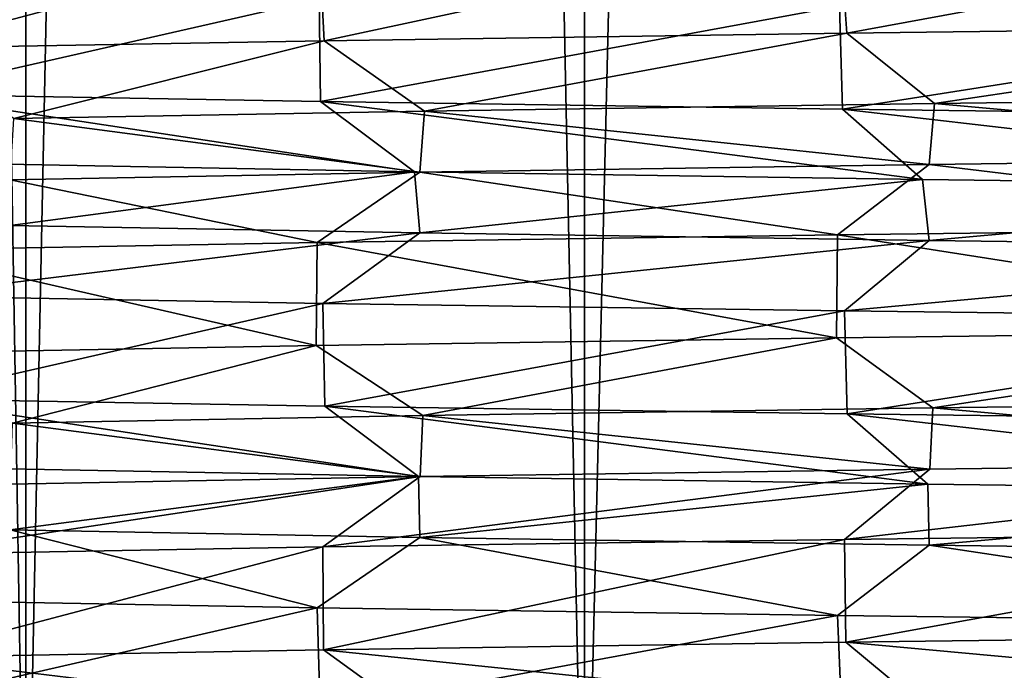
# Model space of a CAD drawing. Header units: millimetres. Extents: x -27 to 78, y -1 to 325.
# Tile 12 of 128: x -18.23 to -14.19, y 7.79 to 10.46. Entities that reach past the tile are written whole.
import ezdxf

# ---------------------------------------------------------------- set-up
doc = ezdxf.new("R2010")
doc.units = ezdxf.units.MM
doc.header["$LTSCALE"] = 65.185185
for name, color, linetype in [('1', 7, 'CONTINUOUS'), ('176', 7, 'CONTINUOUS'), ('177', 7, 'CONTINUOUS'), ('186', 7, 'CONTINUOUS'), ('187', 7, 'CONTINUOUS'), ('188', 7, 'CONTINUOUS'), ('5', 7, 'CONTINUOUS'), ('6', 7, 'CONTINUOUS')]:
    doc.layers.add(name, color=color, linetype=linetype)

msp = doc.modelspace()

# ---------------------------------------------------------------- linework, layer by layer
at = {"layer": '1', "color": 7, "linetype": 'CONTINUOUS', "true_color": 0x96918c}
for points in [[(-20.0476, 6.4, 10.2148), (-18.2029, 6.4, 13.2252), (-20.0474, 118.4, 10.2152), (-20.0476, 6.4, 10.2148)], [(-18.2029, 6.4, -13.2252), (-20.0476, 6.4, -10.2148), (-18.2031, 118.4, -13.2248), (-18.2029, 6.4, -13.2252)], [(-18.2031, 118.4, -13.2248), (-20.0476, 6.4, -10.2148), (-20.0474, 118.4, -10.2152), (-18.2031, 118.4, -13.2248)], [(-20.0474, 118.4, 10.2152), (-18.2029, 6.4, 13.2252), (-18.2031, 118.4, 13.2248), (-20.0474, 118.4, 10.2152)], [(-18.2029, 6.4, 13.2252), (-15.9099, 6.4, 15.9099), (-18.2031, 118.4, 13.2248), (-18.2029, 6.4, 13.2252)], [(-18.2031, 118.4, 13.2248), (-15.9099, 6.4, 15.9099), (-15.9096, 118.4, 15.9102), (-18.2031, 118.4, 13.2248)], [(-15.9096, 118.4, -15.9102), (-18.2029, 6.4, -13.2252), (-18.2031, 118.4, -13.2248), (-15.9096, 118.4, -15.9102)], [(-15.9099, 6.4, -15.9099), (-18.2029, 6.4, -13.2252), (-15.9096, 118.4, -15.9102), (-15.9099, 6.4, -15.9099)], [(-15.9099, 6.4, 15.9099), (-13.2252, 6.4, 18.2029), (-15.9096, 118.4, 15.9102), (-15.9099, 6.4, 15.9099)], [(-13.2252, 6.4, -18.2029), (-15.9099, 6.4, -15.9099), (-13.2255, 118.4, -18.2026), (-13.2252, 6.4, -18.2029)], [(-13.2255, 118.4, -18.2026), (-15.9099, 6.4, -15.9099), (-15.9096, 118.4, -15.9102), (-13.2255, 118.4, -18.2026)], [(-15.9096, 118.4, 15.9102), (-13.2252, 6.4, 18.2029), (-13.2255, 118.4, 18.2026), (-15.9096, 118.4, 15.9102)]]:
    msp.add_3dface(points, dxfattribs=at)
at = {"layer": '176', "color": 7, "linetype": 'CONTINUOUS', "true_color": 0x96918c}
for points in [[(-12.0492, 9.8999, 16.5852), (-14.4749, 10.1191, 14.5165), (-12.026, 10.1504, 16.602), (-12.0492, 9.8999, 16.5852)], [(-14.496, 9.8686, 14.4954), (-16.5674, 10.0879, 12.0735), (-14.4749, 10.1191, 14.5165), (-14.496, 9.8686, 14.4954)], [(-12.0492, 9.8999, 16.5852), (-14.496, 9.8686, 14.4954), (-14.4749, 10.1191, 14.5165), (-12.0492, 9.8999, 16.5852)], [(-16.5856, 9.8374, 12.0485), (-18.2518, 10.0567, 9.3339), (-16.5674, 10.0879, 12.0735), (-16.5856, 9.8374, 12.0485)], [(-14.496, 9.8686, 14.4954), (-16.5856, 9.8374, 12.0485), (-16.5674, 10.0879, 12.0735), (-14.496, 9.8686, 14.4954)], [(-16.5856, 9.8374, 12.0485), (-18.2665, 9.8061, 9.3051), (-18.2518, 10.0567, 9.3339), (-16.5856, 9.8374, 12.0485)], [(-18.2664, 9.6187, -9.3053), (-16.6077, 9.838, -12.018), (-18.2831, 9.8692, -9.2724), (-18.2664, 9.6187, -9.3053)], [(-18.2664, 9.6187, -9.3053), (-16.5859, 9.5874, -12.0482), (-16.6077, 9.838, -12.018), (-18.2664, 9.6187, -9.3053)], [(-16.5859, 9.5874, -12.0482), (-14.5241, 9.8067, -14.4673), (-16.6077, 9.838, -12.018), (-16.5859, 9.5874, -12.0482)], [(-16.5859, 9.5874, -12.0482), (-14.4965, 9.5562, -14.4949), (-14.5241, 9.8067, -14.4673), (-16.5859, 9.5874, -12.0482)], [(-14.4965, 9.5562, -14.4949), (-12.0828, 9.7755, -16.5607), (-14.5241, 9.8067, -14.4673), (-14.4965, 9.5562, -14.4949)], [(-14.4965, 9.5562, -14.4949), (-12.0497, 9.5249, -16.5848), (-12.0828, 9.7755, -16.5607), (-14.4965, 9.5562, -14.4949)]]:
    msp.add_3dface(points, dxfattribs=at)
at = {"layer": '177', "color": 7, "linetype": 'CONTINUOUS', "true_color": 0x96918c}
for points in [[(-12.0463, 8.6499, 16.5873), (-14.481, 8.8691, 14.5103), (-12.0314, 8.9003, 16.5981), (-12.0463, 8.6499, 16.5873)], [(-14.4938, 8.6187, 14.4976), (-16.5738, 8.8378, 12.0648), (-14.481, 8.8691, 14.5103), (-14.4938, 8.6187, 14.4976)], [(-12.0463, 8.6499, 16.5873), (-14.4938, 8.6187, 14.4976), (-14.481, 8.8691, 14.5103), (-12.0463, 8.6499, 16.5873)], [(-16.584, 8.5874, 12.0508), (-18.2653, 8.5561, 9.3074), (-18.2576, 8.8065, 9.3225), (-16.584, 8.5874, 12.0508)], [(-16.584, 8.5874, 12.0508), (-18.2576, 8.8065, 9.3225), (-16.5738, 8.8378, 12.0648), (-16.584, 8.5874, 12.0508)], [(-14.4938, 8.6187, 14.4976), (-16.584, 8.5874, 12.0508), (-16.5738, 8.8378, 12.0648), (-14.4938, 8.6187, 14.4976)], [(-18.2667, 8.3687, -9.3047), (-16.5918, 8.5877, -12.0401), (-18.2719, 8.619, -9.2946), (-18.2667, 8.3687, -9.3047)], [(-18.2667, 8.3687, -9.3047), (-16.5859, 8.3374, -12.0482), (-16.5918, 8.5877, -12.0401), (-18.2667, 8.3687, -9.3047)], [(-16.5859, 8.3374, -12.0482), (-14.5023, 8.5564, -14.489), (-16.5918, 8.5877, -12.0401), (-16.5859, 8.3374, -12.0482)], [(-16.5859, 8.3374, -12.0482), (-14.4962, 8.3062, -14.4952), (-14.5023, 8.5564, -14.489), (-16.5859, 8.3374, -12.0482)], [(-14.4962, 8.3062, -14.4952), (-12.0552, 8.5252, -16.5808), (-14.5023, 8.5564, -14.489), (-14.4962, 8.3062, -14.4952)], [(-14.4962, 8.3062, -14.4952), (-12.0491, 8.2749, -16.5852), (-12.0552, 8.5252, -16.5808), (-14.4962, 8.3062, -14.4952)]]:
    msp.add_3dface(points, dxfattribs=at)
at = {"layer": '186', "color": 7, "linetype": 'CONTINUOUS', "true_color": 0x96918c}
for points in [[(-14.844, 8.33, 14.8545), (-12.3386, 8.3613, 16.9929), (-14.8384, 7.9077, 14.8601), (-14.844, 8.33, 14.8545)], [(-12.3386, 8.3613, 16.9929), (-12.3298, 7.9389, 16.9993), (-14.8384, 7.9077, 14.8601), (-12.3386, 8.3613, 16.9929)], [(-16.984, 8.2988, 12.3509), (-14.844, 8.33, 14.8545), (-16.9814, 7.8764, 12.3544), (-16.984, 8.2988, 12.3509)], [(-14.844, 8.33, 14.8545), (-14.8384, 7.9077, 14.8601), (-16.9814, 7.8764, 12.3544), (-14.844, 8.33, 14.8545)], [(-18.7059, 8.2676, 9.544), (-16.984, 8.2988, 12.3509), (-18.7055, 7.8451, 9.5448), (-18.7059, 8.2676, 9.544)], [(-16.984, 8.2988, 12.3509), (-16.9814, 7.8764, 12.3544), (-18.7055, 7.8451, 9.5448), (-16.984, 8.2988, 12.3509)], [(-17.0074, 8.049, -12.3186), (-18.7241, 8.0802, -9.5084), (-18.716, 7.6576, -9.5242), (-17.0074, 8.049, -12.3186)], [(-17.0074, 8.049, -12.3186), (-18.716, 7.6576, -9.5242), (-16.9951, 7.6264, -12.3356), (-17.0074, 8.049, -12.3186)], [(-14.873, 8.0178, -14.8254), (-17.0074, 8.049, -12.3186), (-16.9951, 7.6264, -12.3356), (-14.873, 8.0178, -14.8254)], [(-14.873, 8.0178, -14.8254), (-16.9951, 7.6264, -12.3356), (-14.8551, 7.5951, -14.8434), (-14.873, 8.0178, -14.8254)], [(-12.3726, 7.9866, -16.9682), (-14.873, 8.0178, -14.8254), (-14.8551, 7.5951, -14.8434), (-12.3726, 7.9866, -16.9682)], [(-12.3726, 7.9866, -16.9682), (-14.8551, 7.5951, -14.8434), (-12.3488, 7.5638, -16.9855), (-12.3726, 7.9866, -16.9682)]]:
    msp.add_3dface(points, dxfattribs=at)
at = {"layer": '187', "color": 7, "linetype": 'CONTINUOUS', "true_color": 0x96918c}
for points in [[(-17.0067, 9.5484, 12.3195), (-14.8724, 9.5797, 14.8261), (-14.8763, 9.1572, 14.8221), (-17.0067, 9.5484, 12.3195)], [(-14.8724, 9.5797, 14.8261), (-12.3756, 9.1884, 16.966), (-14.8763, 9.1572, 14.8221), (-14.8724, 9.5797, 14.8261)], [(-14.8724, 9.5797, 14.8261), (-12.3718, 9.6109, 16.9687), (-12.3756, 9.1884, 16.966), (-14.8724, 9.5797, 14.8261)], [(-18.7232, 9.5172, 9.51), (-17.0067, 9.5484, 12.3195), (-17.0109, 9.1259, 12.3139), (-18.7232, 9.5172, 9.51)], [(-17.0067, 9.5484, 12.3195), (-14.8763, 9.1572, 14.8221), (-17.0109, 9.1259, 12.3139), (-17.0067, 9.5484, 12.3195)], [(-18.7232, 9.5172, 9.51), (-17.0109, 9.1259, 12.3139), (-18.7273, 9.0947, 9.502), (-18.7232, 9.5172, 9.51)], [(-16.984, 9.2986, -12.3508), (-18.7063, 9.3299, -9.5432), (-18.7001, 8.9073, -9.5553), (-16.984, 9.2986, -12.3508)], [(-16.984, 9.2986, -12.3508), (-18.7001, 8.9073, -9.5553), (-16.9759, 8.8761, -12.362), (-16.984, 9.2986, -12.3508)], [(-14.8438, 9.2674, -14.8546), (-16.984, 9.2986, -12.3508), (-16.9759, 8.8761, -12.362), (-14.8438, 9.2674, -14.8546)], [(-14.8438, 9.2674, -14.8546), (-16.9759, 8.8761, -12.362), (-14.8333, 8.8448, -14.8651), (-14.8438, 9.2674, -14.8546)], [(-12.3385, 9.2362, -16.993), (-14.8438, 9.2674, -14.8546), (-14.8333, 8.8448, -14.8651), (-12.3385, 9.2362, -16.993)], [(-12.3385, 9.2362, -16.993), (-14.8333, 8.8448, -14.8651), (-12.3254, 8.8136, -17.0025), (-12.3385, 9.2362, -16.993)]]:
    msp.add_3dface(points, dxfattribs=at)
at = {"layer": '188', "color": 7, "linetype": 'CONTINUOUS', "true_color": 0x96918c}
for points in [[(-16.9997, 10.7985, 12.3293), (-14.8651, 10.8298, 14.8334), (-16.9784, 10.3765, 12.3586), (-16.9997, 10.7985, 12.3293)], [(-14.8651, 10.8298, 14.8334), (-14.8342, 10.4077, 14.8643), (-16.9784, 10.3765, 12.3586), (-14.8651, 10.8298, 14.8334)], [(-14.8651, 10.8298, 14.8334), (-12.3656, 10.861, 16.9733), (-14.8342, 10.4077, 14.8643), (-14.8651, 10.8298, 14.8334)], [(-12.3656, 10.861, 16.9733), (-12.3245, 10.439, 17.0031), (-14.8342, 10.4077, 14.8643), (-12.3656, 10.861, 16.9733)], [(-18.717, 10.7673, 9.5222), (-16.9997, 10.7985, 12.3293), (-18.7036, 10.3452, 9.5485), (-18.717, 10.7673, 9.5222)], [(-16.9997, 10.7985, 12.3293), (-16.9784, 10.3765, 12.3586), (-18.7036, 10.3452, 9.5485), (-16.9997, 10.7985, 12.3293)], [(-16.9995, 10.5489, -12.3295), (-18.7169, 10.5801, -9.5225), (-18.7155, 10.1576, -9.5253), (-16.9995, 10.5489, -12.3295)], [(-16.9995, 10.5489, -12.3295), (-18.7155, 10.1576, -9.5253), (-16.9937, 10.1264, -12.3375), (-16.9995, 10.5489, -12.3295)], [(-14.865, 10.5177, -14.8335), (-16.9995, 10.5489, -12.3295), (-16.9937, 10.1264, -12.3375), (-14.865, 10.5177, -14.8335)], [(-14.865, 10.5177, -14.8335), (-16.9937, 10.1264, -12.3375), (-14.8524, 10.0951, -14.8461), (-14.865, 10.5177, -14.8335)], [(-12.3655, 10.4865, -16.9734), (-14.865, 10.5177, -14.8335), (-14.8524, 10.0951, -14.8461), (-12.3655, 10.4865, -16.9734)], [(-12.3655, 10.4865, -16.9734), (-14.8524, 10.0951, -14.8461), (-12.3444, 10.0638, -16.9887), (-12.3655, 10.4865, -16.9734)]]:
    msp.add_3dface(points, dxfattribs=at)
at = {"layer": '5', "color": 7, "linetype": 'CONTINUOUS', "true_color": 0x96918c}
for points in [[(-12.0492, 9.8999, 16.5852), (-12.3718, 9.6109, 16.9687), (-14.496, 9.8686, 14.4954), (-12.0492, 9.8999, 16.5852)], [(-14.496, 9.8686, 14.4954), (-14.8724, 9.5797, 14.8261), (-16.5856, 9.8374, 12.0485), (-14.496, 9.8686, 14.4954)], [(-12.3718, 9.6109, 16.9687), (-14.8724, 9.5797, 14.8261), (-14.496, 9.8686, 14.4954), (-12.3718, 9.6109, 16.9687)], [(-16.5856, 9.8374, 12.0485), (-17.0067, 9.5484, 12.3195), (-18.2665, 9.8061, 9.3051), (-16.5856, 9.8374, 12.0485)], [(-14.8724, 9.5797, 14.8261), (-17.0067, 9.5484, 12.3195), (-16.5856, 9.8374, 12.0485), (-14.8724, 9.5797, 14.8261)], [(-17.0067, 9.5484, 12.3195), (-18.7232, 9.5172, 9.51), (-18.2665, 9.8061, 9.3051), (-17.0067, 9.5484, 12.3195)], [(-18.2664, 9.6187, -9.3053), (-18.7063, 9.3299, -9.5432), (-16.5859, 9.5874, -12.0482), (-18.2664, 9.6187, -9.3053)], [(-18.7063, 9.3299, -9.5432), (-16.984, 9.2986, -12.3508), (-16.5859, 9.5874, -12.0482), (-18.7063, 9.3299, -9.5432)], [(-16.5859, 9.5874, -12.0482), (-16.984, 9.2986, -12.3508), (-14.4965, 9.5562, -14.4949), (-16.5859, 9.5874, -12.0482)], [(-16.984, 9.2986, -12.3508), (-14.8438, 9.2674, -14.8546), (-14.4965, 9.5562, -14.4949), (-16.984, 9.2986, -12.3508)], [(-14.4965, 9.5562, -14.4949), (-14.8438, 9.2674, -14.8546), (-12.0497, 9.5249, -16.5848), (-14.4965, 9.5562, -14.4949)], [(-14.8438, 9.2674, -14.8546), (-12.3385, 9.2362, -16.993), (-12.0497, 9.5249, -16.5848), (-14.8438, 9.2674, -14.8546)], [(-12.3386, 8.3613, 16.9929), (-14.844, 8.33, 14.8545), (-12.0463, 8.6499, 16.5873), (-12.3386, 8.3613, 16.9929)], [(-12.0463, 8.6499, 16.5873), (-14.844, 8.33, 14.8545), (-14.4938, 8.6187, 14.4976), (-12.0463, 8.6499, 16.5873)], [(-14.844, 8.33, 14.8545), (-16.984, 8.2988, 12.3509), (-14.4938, 8.6187, 14.4976), (-14.844, 8.33, 14.8545)], [(-14.4938, 8.6187, 14.4976), (-16.984, 8.2988, 12.3509), (-16.584, 8.5874, 12.0508), (-14.4938, 8.6187, 14.4976)], [(-16.984, 8.2988, 12.3509), (-18.7059, 8.2676, 9.544), (-16.584, 8.5874, 12.0508), (-16.984, 8.2988, 12.3509)], [(-16.584, 8.5874, 12.0508), (-18.7059, 8.2676, 9.544), (-18.2653, 8.5561, 9.3074), (-16.584, 8.5874, 12.0508)], [(-18.7241, 8.0802, -9.5084), (-17.0074, 8.049, -12.3186), (-18.2667, 8.3687, -9.3047), (-18.7241, 8.0802, -9.5084)], [(-18.2667, 8.3687, -9.3047), (-17.0074, 8.049, -12.3186), (-16.5859, 8.3374, -12.0482), (-18.2667, 8.3687, -9.3047)], [(-17.0074, 8.049, -12.3186), (-14.873, 8.0178, -14.8254), (-16.5859, 8.3374, -12.0482), (-17.0074, 8.049, -12.3186)], [(-16.5859, 8.3374, -12.0482), (-14.873, 8.0178, -14.8254), (-14.4962, 8.3062, -14.4952), (-16.5859, 8.3374, -12.0482)], [(-14.873, 8.0178, -14.8254), (-12.3726, 7.9866, -16.9682), (-14.4962, 8.3062, -14.4952), (-14.873, 8.0178, -14.8254)], [(-14.4962, 8.3062, -14.4952), (-12.3726, 7.9866, -16.9682), (-12.0491, 8.2749, -16.5852), (-14.4962, 8.3062, -14.4952)]]:
    msp.add_3dface(points, dxfattribs=at)
at = {"layer": '6', "color": 7, "linetype": 'CONTINUOUS', "true_color": 0x96918c}
for points in [[(-12.3245, 10.439, 17.0031), (-14.4749, 10.1191, 14.5165), (-14.8342, 10.4077, 14.8643), (-12.3245, 10.439, 17.0031)], [(-12.026, 10.1504, 16.602), (-14.4749, 10.1191, 14.5165), (-12.3245, 10.439, 17.0031), (-12.026, 10.1504, 16.602)], [(-14.8342, 10.4077, 14.8643), (-16.5674, 10.0879, 12.0735), (-16.9784, 10.3765, 12.3586), (-14.8342, 10.4077, 14.8643)], [(-14.4749, 10.1191, 14.5165), (-16.5674, 10.0879, 12.0735), (-14.8342, 10.4077, 14.8643), (-14.4749, 10.1191, 14.5165)], [(-16.9784, 10.3765, 12.3586), (-18.2518, 10.0567, 9.3339), (-18.7036, 10.3452, 9.5485), (-16.9784, 10.3765, 12.3586)], [(-16.5674, 10.0879, 12.0735), (-18.2518, 10.0567, 9.3339), (-16.9784, 10.3765, 12.3586), (-16.5674, 10.0879, 12.0735)], [(-18.2831, 9.8692, -9.2724), (-16.6077, 9.838, -12.018), (-18.7155, 10.1576, -9.5253), (-18.2831, 9.8692, -9.2724)], [(-18.7155, 10.1576, -9.5253), (-16.6077, 9.838, -12.018), (-16.9937, 10.1264, -12.3375), (-18.7155, 10.1576, -9.5253)], [(-16.6077, 9.838, -12.018), (-14.5241, 9.8067, -14.4673), (-16.9937, 10.1264, -12.3375), (-16.6077, 9.838, -12.018)], [(-16.9937, 10.1264, -12.3375), (-14.5241, 9.8067, -14.4673), (-14.8524, 10.0951, -14.8461), (-16.9937, 10.1264, -12.3375)], [(-14.5241, 9.8067, -14.4673), (-12.0828, 9.7755, -16.5607), (-14.8524, 10.0951, -14.8461), (-14.5241, 9.8067, -14.4673)], [(-14.8524, 10.0951, -14.8461), (-12.0828, 9.7755, -16.5607), (-12.3444, 10.0638, -16.9887), (-14.8524, 10.0951, -14.8461)], [(-12.3756, 9.1884, 16.966), (-14.481, 8.8691, 14.5103), (-14.8763, 9.1572, 14.8221), (-12.3756, 9.1884, 16.966)], [(-12.0314, 8.9003, 16.5981), (-14.481, 8.8691, 14.5103), (-12.3756, 9.1884, 16.966), (-12.0314, 8.9003, 16.5981)], [(-14.8763, 9.1572, 14.8221), (-16.5738, 8.8378, 12.0648), (-17.0109, 9.1259, 12.3139), (-14.8763, 9.1572, 14.8221)], [(-14.481, 8.8691, 14.5103), (-16.5738, 8.8378, 12.0648), (-14.8763, 9.1572, 14.8221), (-14.481, 8.8691, 14.5103)], [(-17.0109, 9.1259, 12.3139), (-18.2576, 8.8065, 9.3225), (-18.7273, 9.0947, 9.502), (-17.0109, 9.1259, 12.3139)], [(-16.5738, 8.8378, 12.0648), (-18.2576, 8.8065, 9.3225), (-17.0109, 9.1259, 12.3139), (-16.5738, 8.8378, 12.0648)], [(-18.2719, 8.619, -9.2946), (-16.5918, 8.5877, -12.0401), (-18.7001, 8.9073, -9.5553), (-18.2719, 8.619, -9.2946)], [(-18.7001, 8.9073, -9.5553), (-16.5918, 8.5877, -12.0401), (-16.9759, 8.8761, -12.362), (-18.7001, 8.9073, -9.5553)], [(-16.5918, 8.5877, -12.0401), (-14.5023, 8.5564, -14.489), (-16.9759, 8.8761, -12.362), (-16.5918, 8.5877, -12.0401)], [(-16.9759, 8.8761, -12.362), (-14.5023, 8.5564, -14.489), (-14.8333, 8.8448, -14.8651), (-16.9759, 8.8761, -12.362)], [(-14.5023, 8.5564, -14.489), (-12.0552, 8.5252, -16.5808), (-14.8333, 8.8448, -14.8651), (-14.5023, 8.5564, -14.489)], [(-14.8333, 8.8448, -14.8651), (-12.0552, 8.5252, -16.5808), (-12.3254, 8.8136, -17.0025), (-14.8333, 8.8448, -14.8651)], [(-12.3298, 7.9389, 16.9993), (-12.0424, 7.6502, 16.5901), (-14.8384, 7.9077, 14.8601), (-12.3298, 7.9389, 16.9993)], [(-16.9814, 7.8764, 12.3544), (-16.5826, 7.5877, 12.0527), (-18.7055, 7.8451, 9.5448), (-16.9814, 7.8764, 12.3544)], [(-14.8384, 7.9077, 14.8601), (-14.4913, 7.6189, 14.5001), (-16.9814, 7.8764, 12.3544), (-14.8384, 7.9077, 14.8601)], [(-14.4913, 7.6189, 14.5001), (-16.5826, 7.5877, 12.0527), (-16.9814, 7.8764, 12.3544), (-14.4913, 7.6189, 14.5001)], [(-12.0424, 7.6502, 16.5901), (-14.4913, 7.6189, 14.5001), (-14.8384, 7.9077, 14.8601), (-12.0424, 7.6502, 16.5901)], [(-16.5826, 7.5877, 12.0527), (-18.2645, 7.5564, 9.309), (-18.7055, 7.8451, 9.5448), (-16.5826, 7.5877, 12.0527)]]:
    msp.add_3dface(points, dxfattribs=at)

doc.saveas('drawing.dxf')
